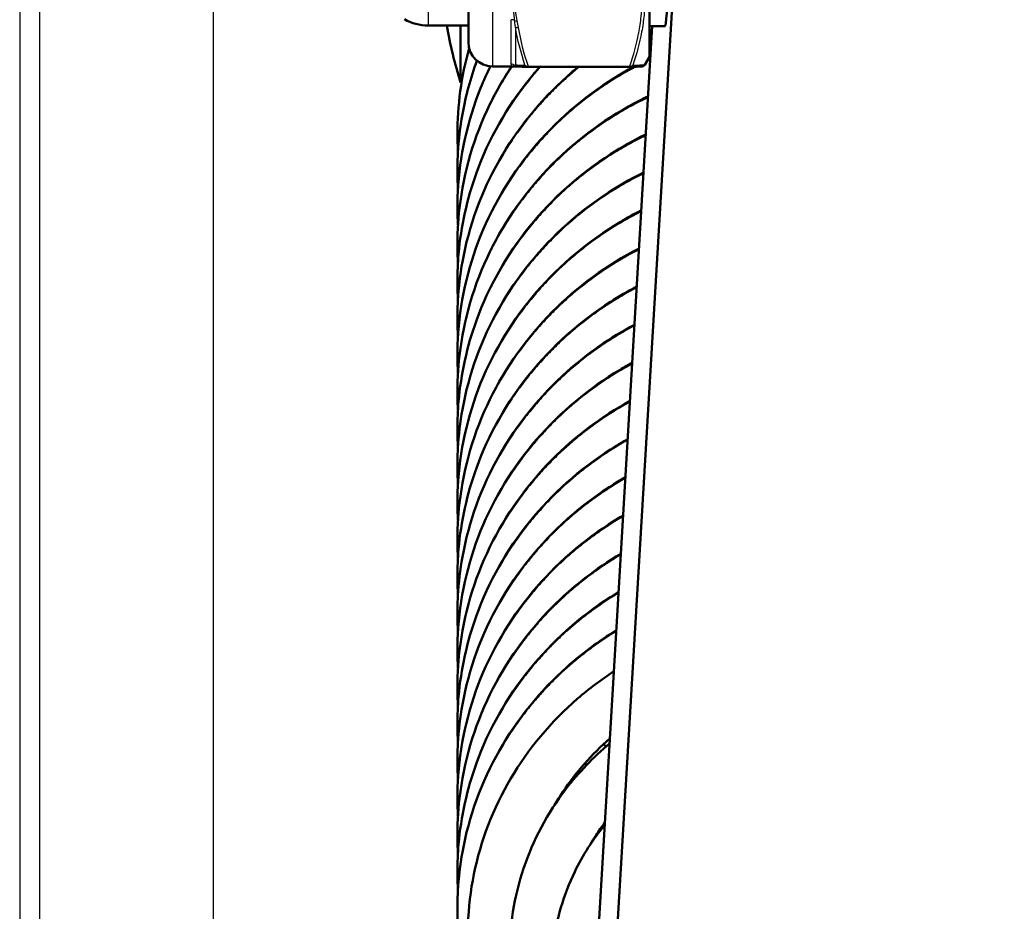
# Model space of a CAD drawing. Header units: millimetres. Extents: x 196 to 2279, y -1387 to 2348.
# Tile 71 of 89: x 303 to 365, y 1522 to 1578. Entities that reach past the tile are written whole.
import ezdxf

# ---------------------------------------------------------------- set-up
doc = ezdxf.new("R2010")
doc.units = ezdxf.units.MM
doc.header["$LTSCALE"] = 0.75
doc.layers.add('Visible', color=7, linetype='Continuous', lineweight=50)
doc.layers.add('Visible Narrow', color=7, linetype='Continuous', lineweight=25)

msp = doc.modelspace()

# ---------------------------------------------------------------- linework, layer by layer
at = {"layer": 'Visible', "extrusion": (0, 1, -2.966e-13)}
for p, q in [((339.429, 1498.805, -556.942), (380.987, 2196.115, 278.485)), ((328.961, 1577.513, -475.334), (331.477, 1577.513, -475.334)), ((339.438, 1518.455, -573.038), (342.956, 1577.483, -502.318)), ((342.777, 1577.483, -475.334), (343.747, 1577.483, -475.334)), ((342.777, 1575.563, -475.334), (342.488, 1575.063, -475.334)), ((334.313, 1574.963, -475.334), (332.977, 1574.963, -475.334)), ((335.197, 1574.931, -470.54), (341.557, 1574.931, -470.54)), ((331.049, 1573.963, -779.834), (330.977, 1573.963, -779.834))]:
    msp.add_line(p, q, dxfattribs=at)
at = {"layer": 'Visible', "extrusion": (-1, 0, 0)}
for centre, radius in [((-1583.463, -475.334, -342.777), 7.9), ((-1583.463, -475.334, -331.477), 7)]:
    msp.add_arc(centre, radius, 0, 180, dxfattribs=at)
at = {"layer": 'Visible', "extrusion": (0, -2.966e-13, -1)}
for centre, radius, start, end in [((-328.961, 1580.513, 475.334), 3, 270, 299.65979), ((-362.509, 1583.463, 779.834), 32.932, 343.2335, 349.59095), ((-332.977, 1576.463, 475.334), 1.5, 270, 360)]:
    msp.add_arc(centre, radius, start, end, dxfattribs=at)
at = {"layer": 'Visible', "extrusion": (1, 0, 0)}
msp.add_arc((1583.463, -779.834, 330.977), 9.5, 128.77883, 180, dxfattribs=at)
at = {"layer": 'Visible', "extrusion": (0.182291, -0.006515, 0.983223)}
for start, end in [(136.09286, 179.99994), (179.99994, 182.08176)]:
    msp.add_arc((1586.096, -359.795, -415.159), 0.2, start, end, dxfattribs=at)
at = {"layer": 'Visible', "extrusion": (0.999272, -0.024453, -0.029297)}
msp.add_ellipse((343.894, 1583.463, -475.334), major_axis=(0.228, 3.832, 4.591), ratio=0.999272, start_param=-0.875267, end_param=2.266326, dxfattribs=at)
at = {"layer": 'Visible'}
for points, knots in [([(330.824, 1569.638, -745.15), (330.803, 1569.988, -745.059), (330.792, 1570.338, -744.968), (330.781, 1572.505, -744.406), (331.03, 1574.343, -743.926), (331.52, 1576.105, -743.471)], [286.8510876, 286.8510876, 286.8510876, 286.8510876, 286.9594103, 286.9594103, 287.5227378, 287.5227378, 287.5227378, 287.5227378]), ([(330.823, 1562.719, -725.178), (330.807, 1562.995, -725.106), (330.797, 1563.272, -725.034), (330.778, 1564.411, -724.738), (330.821, 1565.276, -724.514), (331.177, 1568.36, -723.713), (331.827, 1570.575, -723.137), (333.215, 1573.414, -722.416), (333.671, 1574.204, -722.216), (334.178, 1574.963, -722.026)], [247.267762, 247.267762, 247.267762, 247.267762, 247.35357, 247.35357, 247.620816, 247.620816, 248.315467, 248.315467, 248.593423, 248.593423, 248.593423, 248.593423]), ([(330.824, 1565.036, -731.833), (330.783, 1565.734, -731.651), (330.779, 1566.434, -731.469), (330.919, 1569.334, -730.716), (331.408, 1571.55, -730.138), (332.425, 1574.067, -729.494), (332.629, 1574.521, -729.378), (332.85, 1574.969, -729.264)], [260.463061, 260.463061, 260.463061, 260.463061, 260.678758, 260.678758, 261.36302, 261.36302, 261.515838, 261.515838, 261.515838, 261.515838]), ([(330.824, 1555.817, -705.202), (330.783, 1556.515, -705.02), (330.779, 1557.215, -704.838), (330.919, 1560.116, -704.085), (331.408, 1562.331, -703.507), (333.071, 1566.447, -702.453), (334.267, 1568.399, -701.961), (337.206, 1571.798, -701.128), (338.987, 1573.288, -700.784), (341.222, 1574.621, -700.504), (341.507, 1574.782, -700.471), (341.796, 1574.937, -700.44)], [207.686726, 207.686726, 207.686726, 207.686726, 207.902424, 207.902424, 208.586685, 208.586685, 209.271171, 209.271171, 209.957471, 209.957471, 210.056085, 210.056085, 210.056085, 210.056085]), ([(330.823, 1560.416, -718.52), (330.813, 1560.599, -718.472), (330.804, 1560.782, -718.425), (330.793, 1561.155, -718.328), (330.79, 1561.345, -718.278), (330.789, 1562.106, -718.081), (330.813, 1562.678, -717.932), (331.009, 1564.967, -717.338), (331.386, 1566.682, -716.891), (332.736, 1570.411, -715.932), (333.87, 1572.417, -715.426), (335.497, 1574.43, -714.929), (335.712, 1574.683, -714.867), (335.933, 1574.931, -714.806)], [234.074428, 234.074428, 234.074428, 234.074428, 234.13111, 234.13111, 234.190082, 234.190082, 234.367132, 234.367132, 234.901992, 234.901992, 235.591246, 235.591246, 235.692427, 235.692427, 235.692427, 235.692427]), ([(330.824, 1567.333, -738.493), (330.801, 1567.716, -738.393), (330.79, 1568.099, -738.293), (330.79, 1568.571, -738.171), (330.79, 1568.661, -738.148), (330.795, 1569.02, -738.054), (330.804, 1569.29, -737.984), (330.864, 1570.369, -737.704), (330.958, 1571.177, -737.494), (331.305, 1573.106, -736.993), (331.611, 1574.227, -736.703), (332.011, 1575.316, -736.423)], [273.6567347, 273.6567347, 273.6567347, 273.6567347, 273.7751902, 273.7751902, 273.8030606, 273.8030606, 273.8866859, 273.8866859, 274.1379445, 274.1379445, 274.4934631, 274.4934631, 274.4934631, 274.4934631]), ([(330.824, 1558.114, -711.861), (330.801, 1558.497, -711.762), (330.79, 1558.88, -711.662), (330.79, 1559.352, -711.54), (330.79, 1559.442, -711.516), (330.795, 1559.802, -711.423), (330.804, 1560.071, -711.353), (330.864, 1561.15, -711.073), (330.958, 1561.959, -710.863), (331.499, 1564.966, -710.082), (332.289, 1567.14, -709.521), (334.508, 1571.045, -708.535), (335.956, 1572.832, -708.091), (337.866, 1574.538, -707.692), (338.099, 1574.737, -707.645), (338.337, 1574.931, -707.601)], [220.8804, 220.8804, 220.8804, 220.8804, 220.998855, 220.998855, 221.026726, 221.026726, 221.110351, 221.110351, 221.36161, 221.36161, 222.05651, 222.05651, 222.741244, 222.741244, 222.834055, 222.834055, 222.834055, 222.834055]), ([(342.488, 1575.063, -475.334), (342.477, 1575.044, -475.321), (342.464, 1575.028, -475.306), (342.438, 1575.005, -475.271), (342.426, 1574.996, -475.251), (342.405, 1574.984, -475.208), (342.396, 1574.98, -475.184), (342.378, 1574.972, -475.122), (342.37, 1574.97, -475.083), (342.349, 1574.964, -474.955), (342.341, 1574.963, -474.866), (342.308, 1574.958, -474.51), (342.288, 1574.957, -474.242), (342.174, 1574.949, -473.174), (342.032, 1574.944, -472.376), (341.758, 1574.936, -471.239), (341.663, 1574.934, -470.889), (341.562, 1574.931, -470.54)], [0.000068, 0.000068, 0.000068, 0.000068, 0.0076137, 0.0076137, 0.0148553, 0.0148553, 0.0225467, 0.0225467, 0.0344327, 0.0344327, 0.0612891, 0.0612891, 0.1417584, 0.1417584, 0.3836907, 0.3836907, 0.4926141, 0.4926141, 0.4926141, 0.4926141]), ([(330.823, 1553.5, -698.546), (330.807, 1553.777, -698.475), (330.797, 1554.053, -698.403), (330.778, 1555.192, -698.107), (330.821, 1556.057, -697.883), (331.177, 1559.141, -697.082), (331.827, 1561.356, -696.506), (333.795, 1565.382, -695.483), (335.128, 1567.25, -695.014), (338.301, 1570.448, -694.248), (340.185, 1571.819, -693.942), (342.375, 1572.933, -693.722), (342.534, 1573.012, -693.707), (342.694, 1573.088, -693.692)], [194.491427, 194.491427, 194.491427, 194.491427, 194.577235, 194.577235, 194.844481, 194.844481, 195.539133, 195.539133, 196.223528, 196.223528, 196.910264, 196.910264, 196.963631, 196.963631, 196.963631, 196.963631]), ([(330.823, 1551.197, -691.888), (330.813, 1551.38, -691.841), (330.804, 1551.563, -691.793), (330.793, 1551.936, -691.696), (330.79, 1552.126, -691.647), (330.789, 1552.888, -691.449), (330.813, 1553.459, -691.301), (331.009, 1555.748, -690.706), (331.386, 1557.463, -690.259), (332.736, 1561.192, -689.301), (333.87, 1563.198, -688.794), (336.699, 1566.7, -687.93), (338.428, 1568.245, -687.567), (341.048, 1569.926, -687.205), (341.789, 1570.342, -687.12), (342.553, 1570.714, -687.048)], [181.298093, 181.298093, 181.298093, 181.298093, 181.354776, 181.354776, 181.413748, 181.413748, 181.590797, 181.590797, 182.125657, 182.125657, 182.814912, 182.814912, 183.500782, 183.500782, 183.755156, 183.755156, 183.755156, 183.755156]), ([(330.824, 1548.895, -685.23), (330.801, 1549.278, -685.13), (330.79, 1549.661, -685.031), (330.79, 1550.133, -684.908), (330.79, 1550.223, -684.885), (330.795, 1550.583, -684.791), (330.804, 1550.853, -684.721), (330.864, 1551.931, -684.441), (330.958, 1552.74, -684.231), (331.499, 1555.747, -683.45), (332.289, 1557.921, -682.889), (334.508, 1561.826, -681.904), (335.956, 1563.613, -681.46), (339.061, 1566.387, -680.81), (340.683, 1567.481, -680.57), (342.411, 1568.341, -680.403)], [168.104065, 168.104065, 168.104065, 168.104065, 168.222521, 168.222521, 168.250391, 168.250391, 168.334016, 168.334016, 168.585275, 168.585275, 169.280175, 169.280175, 169.964909, 169.964909, 170.544261, 170.544261, 170.544261, 170.544261]), ([(330.824, 1546.598, -678.57), (330.783, 1547.297, -678.389), (330.779, 1547.996, -678.207), (330.919, 1550.897, -677.454), (331.408, 1553.112, -676.876), (333.071, 1557.228, -675.822), (334.267, 1559.181, -675.33), (337.206, 1562.579, -674.497), (338.987, 1564.069, -674.153), (341.374, 1565.493, -673.854), (341.817, 1565.736, -673.804), (342.27, 1565.965, -673.76)], [154.910392, 154.910392, 154.910392, 154.910392, 155.126089, 155.126089, 155.81035, 155.81035, 156.494836, 156.494836, 157.181136, 157.181136, 157.333148, 157.333148, 157.333148, 157.333148]), ([(330.823, 1544.281, -671.915), (330.807, 1544.558, -671.843), (330.797, 1544.835, -671.771), (330.778, 1545.974, -671.476), (330.821, 1546.838, -671.251), (331.177, 1549.922, -670.45), (331.827, 1552.137, -669.875), (333.795, 1556.163, -668.851), (335.128, 1558.031, -668.383), (338.278, 1561.206, -667.622), (340.13, 1562.56, -667.32), (342.128, 1563.589, -667.116)], [141.715093, 141.715093, 141.715093, 141.715093, 141.800901, 141.800901, 142.068147, 142.068147, 142.762798, 142.762798, 143.447194, 143.447194, 144.123906, 144.123906, 144.123906, 144.123906]), ([(330.823, 1541.978, -665.257), (330.813, 1542.161, -665.209), (330.804, 1542.344, -665.162), (330.793, 1542.717, -665.065), (330.79, 1542.907, -665.016), (330.789, 1543.669, -664.818), (330.813, 1544.241, -664.669), (331.009, 1546.53, -664.075), (331.386, 1548.244, -663.628), (332.736, 1551.974, -662.67), (333.87, 1553.979, -662.163), (336.699, 1557.481, -661.298), (338.428, 1559.026, -660.936), (340.871, 1560.594, -660.598), (341.422, 1560.914, -660.532), (341.986, 1561.209, -660.473)], [128.521758, 128.521758, 128.521758, 128.521758, 128.578441, 128.578441, 128.637413, 128.637413, 128.814462, 128.814462, 129.349322, 129.349322, 130.038577, 130.038577, 130.724447, 130.724447, 130.915479, 130.915479, 130.915479, 130.915479]), ([(330.824, 1539.676, -658.598), (330.801, 1540.059, -658.499), (330.79, 1540.442, -658.399), (330.79, 1540.914, -658.277), (330.79, 1541.004, -658.253), (330.795, 1541.364, -658.16), (330.804, 1541.634, -658.09), (330.864, 1542.713, -657.81), (330.958, 1543.521, -657.6), (331.499, 1546.528, -656.819), (332.289, 1548.702, -656.258), (334.508, 1552.608, -655.272), (335.956, 1554.395, -654.828), (338.905, 1557.028, -654.212), (340.328, 1558.019, -653.992), (341.845, 1558.829, -653.829)], [115.327731, 115.327731, 115.327731, 115.327731, 115.446186, 115.446186, 115.474056, 115.474056, 115.557682, 115.557682, 115.80894, 115.80894, 116.503841, 116.503841, 117.188575, 117.188575, 117.704149, 117.704149, 117.704149, 117.704149]), ([(330.824, 1537.379, -651.939), (330.783, 1538.078, -651.757), (330.779, 1538.777, -651.575), (330.919, 1541.678, -650.822), (331.408, 1543.894, -650.244), (333.071, 1548.009, -649.19), (334.267, 1549.962, -648.698), (337.206, 1553.36, -647.866), (338.987, 1554.851, -647.521), (341.191, 1556.165, -647.245), (341.445, 1556.31, -647.216), (341.703, 1556.449, -647.187)], [102.134057, 102.134057, 102.134057, 102.134057, 102.349754, 102.349754, 103.034016, 103.034016, 103.718501, 103.718501, 104.404801, 104.404801, 104.492776, 104.492776, 104.492776, 104.492776]), ([(330.823, 1535.063, -645.284), (330.807, 1535.339, -645.212), (330.797, 1535.616, -645.14), (330.778, 1536.755, -644.844), (330.821, 1537.619, -644.62), (331.177, 1540.704, -643.819), (331.827, 1542.918, -643.243), (333.795, 1546.944, -642.22), (335.128, 1548.812, -641.752), (338.129, 1551.837, -641.027), (339.78, 1553.081, -640.747), (341.561, 1554.067, -640.545)], [88.938758, 88.938758, 88.938758, 88.938758, 89.024566, 89.024566, 89.291812, 89.291812, 89.986463, 89.986463, 90.670859, 90.670859, 91.283043, 91.283043, 91.283043, 91.283043]), ([(330.823, 1532.759, -638.626), (330.813, 1532.942, -638.578), (330.804, 1533.125, -638.531), (330.793, 1533.498, -638.434), (330.79, 1533.688, -638.384), (330.789, 1534.45, -638.187), (330.813, 1535.022, -638.038), (331.009, 1537.311, -637.444), (331.386, 1539.025, -636.997), (332.736, 1542.755, -636.038), (333.87, 1544.761, -635.532), (336.699, 1548.262, -634.667), (338.428, 1549.807, -634.304), (340.691, 1551.26, -633.992), (341.052, 1551.476, -633.946), (341.419, 1551.682, -633.904)], [75.745424, 75.745424, 75.745424, 75.745424, 75.802106, 75.802106, 75.861078, 75.861078, 76.038128, 76.038128, 76.572987, 76.572987, 77.262242, 77.262242, 77.948113, 77.948113, 78.07456, 78.07456, 78.07456, 78.07456]), ([(330.824, 1530.458, -631.967), (330.801, 1530.84, -631.868), (330.79, 1531.223, -631.768), (330.79, 1531.695, -631.646), (330.79, 1531.785, -631.622), (330.795, 1532.145, -631.529), (330.804, 1532.415, -631.459), (330.864, 1533.494, -631.179), (330.958, 1534.302, -630.969), (331.499, 1537.309, -630.188), (332.289, 1539.483, -629.627), (334.508, 1543.389, -628.641), (335.956, 1545.176, -628.197), (338.745, 1547.667, -627.614), (339.972, 1548.548, -627.417), (341.276, 1549.296, -627.262)], [62.551396, 62.551396, 62.551396, 62.551396, 62.669851, 62.669851, 62.697722, 62.697722, 62.781347, 62.781347, 63.032606, 63.032606, 63.727506, 63.727506, 64.41224, 64.41224, 64.862905, 64.862905, 64.862905, 64.862905]), ([(330.824, 1528.16, -625.308), (330.783, 1528.859, -625.126), (330.779, 1529.559, -624.944), (330.919, 1532.459, -624.191), (331.408, 1534.675, -623.613), (333.071, 1538.791, -622.559), (334.267, 1540.743, -622.067), (337.206, 1544.141, -621.234), (338.987, 1545.632, -620.89), (341.005, 1546.835, -620.637), (341.07, 1546.873, -620.629), (341.134, 1546.911, -620.622)], [49.357722, 49.357722, 49.357722, 49.357722, 49.573419, 49.573419, 50.257681, 50.257681, 50.942167, 50.942167, 51.628467, 51.628467, 51.651028, 51.651028, 51.651028, 51.651028]), ([(330.823, 1525.844, -618.652), (330.807, 1526.12, -618.581), (330.797, 1526.397, -618.509), (330.778, 1527.536, -618.213), (330.821, 1528.401, -617.989), (331.177, 1531.485, -617.188), (331.827, 1533.699, -616.612), (333.795, 1537.726, -615.589), (335.128, 1539.593, -615.12), (337.977, 1542.465, -614.432), (339.428, 1543.593, -614.176), (340.992, 1544.522, -613.981)], [36.162423, 36.162423, 36.162423, 36.162423, 36.248231, 36.248231, 36.515477, 36.515477, 37.210129, 37.210129, 37.894524, 37.894524, 38.441007, 38.441007, 38.441007, 38.441007]), ([(330.823, 1523.541, -611.994), (330.813, 1523.724, -611.947), (330.804, 1523.906, -611.899), (330.793, 1524.279, -611.802), (330.79, 1524.47, -611.753), (330.789, 1525.231, -611.555), (330.813, 1525.803, -611.407), (331.009, 1528.092, -610.812), (331.386, 1529.807, -610.365), (332.736, 1533.536, -609.407), (333.87, 1535.542, -608.9), (336.699, 1539.043, -608.036), (338.428, 1540.588, -607.673), (340.507, 1541.923, -607.386), (340.678, 1542.029, -607.363), (340.849, 1542.132, -607.341)], [22.969089, 22.969089, 22.969089, 22.969089, 23.025772, 23.025772, 23.084743, 23.084743, 23.261793, 23.261793, 23.796653, 23.796653, 24.485907, 24.485907, 25.171778, 25.171778, 25.232221, 25.232221, 25.232221, 25.232221]), ([(331.581, 1516.853, -606.474), (331.059, 1518.648, -606.01), (330.79, 1520.527, -605.521), (330.79, 1522.477, -605.014), (330.79, 1522.567, -604.991), (330.795, 1522.926, -604.897), (330.804, 1523.196, -604.827), (330.864, 1524.275, -604.547), (330.958, 1525.083, -604.337), (331.499, 1528.091, -603.556), (332.289, 1530.264, -602.995), (334.508, 1534.17, -602.01), (335.956, 1535.957, -601.566), (338.583, 1538.303, -601.016), (339.614, 1539.068, -600.844), (340.707, 1539.739, -600.702)], [9.316944, 9.316944, 9.316944, 9.316944, 9.893517, 9.893517, 9.921387, 9.921387, 10.005012, 10.005012, 10.256271, 10.256271, 10.951171, 10.951171, 11.635905, 11.635905, 12.020374, 12.020374, 12.020374, 12.020374]), ([(331.851, 1516.853, -600.185), (331.756, 1517.297, -600.058), (331.678, 1517.743, -599.931), (331.328, 1520.278, -599.207), (331.397, 1522.438, -598.589), (332.237, 1526.586, -597.404), (333.024, 1528.625, -596.822), (335.209, 1532.331, -595.774), (336.641, 1534.041, -595.294), (339.004, 1536.085, -594.734), (339.76, 1536.653, -594.58), (340.554, 1537.17, -594.443)], [41.865546, 41.865546, 41.865546, 41.865546, 42.006322, 42.006322, 42.663384, 42.663384, 43.32474, 43.32474, 43.991692, 43.991692, 44.27701, 44.27701, 44.27701, 44.27701]), ([(334.284, 1516.853, -596.425), (334.142, 1517.695, -596.192), (334.065, 1518.547, -595.956), (334.034, 1521.238, -595.21), (334.331, 1523.107, -594.691), (335.513, 1526.628, -593.717), (336.418, 1528.324, -593.251), (338.353, 1530.855, -592.564), (339.273, 1531.812, -592.307), (340.285, 1532.661, -592.083)], [30.03503, 30.03503, 30.03503, 30.03503, 30.299004, 30.299004, 30.872673, 30.872673, 31.450941, 31.450941, 31.8506, 31.8506, 31.8506, 31.8506]), ([(340.304, 1532.978, -594.928), (339.183, 1531.994, -595.248), (338.189, 1530.867, -595.622), (337.193, 1529.381, -596.122), (337.019, 1529.104, -596.215), (336.854, 1528.823, -596.31)], [1.2716493, 1.2716493, 1.2716493, 1.2716493, 1.7273983, 1.7273983, 1.829045, 1.829045, 1.829045, 1.829045]), ([(336.756, 1516.853, -592.681), (336.637, 1517.931, -592.395), (336.642, 1519.025, -592.104), (336.959, 1521.666, -591.402), (337.42, 1523.226, -590.988), (338.616, 1525.69, -590.338), (339.247, 1526.674, -590.081), (339.982, 1527.575, -589.848)], [19.837866, 19.837866, 19.837866, 19.837866, 20.172512, 20.172512, 20.663254, 20.663254, 21.016927, 21.016927, 21.016927, 21.016927]), ([(339.991, 1527.728, -592.897), (339.799, 1527.47, -592.983), (339.615, 1527.207, -593.071), (339.326, 1526.757, -593.221), (339.213, 1526.573, -593.283), (339.105, 1526.386, -593.346)], [11.8155455, 11.8155455, 11.8155455, 11.8155455, 11.9150736, 11.9150736, 11.9823279, 11.9823279, 11.9823279, 11.9823279])]:
    msp.add_open_spline(points, degree=3, knots=knots, dxfattribs=at)
for points in [[(334.496, 1574.953, -473.823), (334.411, 1574.956, -474.274), (334.357, 1574.959, -474.731), (334.316, 1574.963, -475.189)], [(341.747, 1575.045, -470.548), (341.71, 1574.979, -470.533), (341.637, 1574.933, -470.53), (341.562, 1574.931, -470.54)], [(342.672, 1575.381, -700.353), (342.726, 1575.407, -700.348), (342.781, 1575.433, -700.343), (342.836, 1575.459, -700.338)], [(339.912, 1532.623, -675.47), (339.966, 1532.576, -675.483), (340.02, 1532.529, -675.496), (340.075, 1532.482, -675.509)], [(338.75, 1531.431, -668.502), (338.784, 1531.395, -668.512), (338.819, 1531.359, -668.522), (338.853, 1531.323, -668.532)], [(337.78, 1530.229, -661.527), (337.797, 1530.208, -661.533), (337.815, 1530.186, -661.539), (337.832, 1530.165, -661.546)]]:
    msp.add_open_spline(points, degree=3, dxfattribs=at)
at = {"layer": 'Visible', "extrusion": (4.04569e-11, 0.999978, 0.006626)}
msp.add_open_spline([(334.565, 1574.951, -473.463), (334.546, 1574.952, -473.584), (334.526, 1574.952, -473.704), (334.504, 1574.953, -473.824)], degree=3, dxfattribs=at)
at = {"layer": 'Visible', "extrusion": (-4.329e-13, -0.999978, -0.006626)}
msp.add_open_spline([(335.187, 1574.932, -470.574), (334.924, 1574.938, -471.481), (334.713, 1574.944, -472.401), (334.583, 1574.95, -473.338)], degree=3, dxfattribs=at)
at = {"layer": 'Visible', "extrusion": (0.132552, -0.280515, -0.950653)}
msp.add_open_spline([(341.562, 1574.931, -470.54), (341.56, 1574.931, -470.54), (341.558, 1574.931, -470.54), (341.557, 1574.931, -470.541)], degree=3, dxfattribs=at)
at = {"layer": 'Visible', "extrusion": (-0.035023, -0.305519, 0.951542)}
msp.add_open_spline([(336.968, 1529.014, -654.55), (336.97, 1529.011, -654.551), (336.972, 1529.007, -654.552), (336.975, 1529.004, -654.553)], degree=3, dxfattribs=at)
at = {"layer": 'Visible', "extrusion": (0.05033, 0.317206, -0.94702)}
msp.add_open_spline([(339.132, 1526.432, -655.297), (339.132, 1526.431, -655.297), (339.133, 1526.431, -655.297), (339.134, 1526.43, -655.297)], degree=3, dxfattribs=at)
at = {"layer": 'Visible Narrow', "extrusion": (0, 1, -2.966e-13)}
for p, q in [((303.461, 1674.155, -948.225), (303.461, 1492.772, -948.225)), ((304.728, 1494.038, -928.23), (304.728, 1672.889, -928.23)), ((315.537, 1672.889, -916.471), (315.537, 1494.038, -916.471)), ((335.197, 1574.981, -470.454), (341.557, 1574.981, -470.454))]:
    msp.add_line(p, q, dxfattribs=at)
at = {"layer": 'Visible Narrow', "extrusion": (1, 0, 0)}
for centre, radius, start, end in [((1583.463, -475.334, 332.977), 8.5, 0, 180), ((1583.463, -475.334, 328.961), 5.95, 0, 180), ((1583.463, -475.334, 334.41), 8.65, 134.26921, 166.49009)]:
    msp.add_arc(centre, radius, start, end, dxfattribs=at)
at = {"layer": 'Visible Narrow', "extrusion": (-1, 0, 0)}
msp.add_arc((-1583.463, -475.334, -334.15), 8.5, 10.3061, 48.93461, dxfattribs=at)
at = {"layer": 'Visible Narrow', "extrusion": (-3.6451e-12, 0.75396, 0.65692)}
msp.add_arc((-334.15, -1389.792, 881.612), 0.3, 224.99611, 270, dxfattribs=at)
at = {"layer": 'Visible Narrow', "extrusion": (-0.182291, 0.848239, 0.497254)}
msp.add_arc((-658.569, -1139.039, 1044.277), 0.2, 37.91149, 83.90039, dxfattribs=at)
at = {"layer": 'Visible Narrow', "extrusion": (-0.137281, 0.854525, 0.500939)}
msp.add_arc((-580.567, -1159.734, 1067.031), 0.2, 24.4363, 85.39892, dxfattribs=at)
at = {"layer": 'Visible Narrow', "extrusion": (-4.369e-13, 0.178907, 0.983866)}
msp.add_arc((-334.15, -1634.156, -184.372), 0.3, 224.99611, 270, dxfattribs=at)
at = {"layer": 'Visible Narrow', "extrusion": (0.137281, -0.006563, 0.99051)}
msp.add_arc((1589.331, -321.578, -433.251), 0.2, 121.80074, 182.76336, dxfattribs=at)
at = {"layer": 'Visible Narrow', "extrusion": (-1, -7.105e-13, 3.0163e-12)}
msp.add_arc((-1575.031, -470.54, -335.197), 0.1, 0, 59.62035, dxfattribs=at)
at = {"layer": 'Visible Narrow', "extrusion": (-1, -3.553e-13, -2.88653e-11)}
msp.add_arc((-1575.031, -470.54, -341.557), 0.1, 0, 59.62033, dxfattribs=at)
at = {"layer": 'Visible Narrow'}
for points, knots in [([(341.557, 1574.981, -470.454), (341.784, 1575.654, -470.059), (341.972, 1576.332, -469.661), (342.104, 1577.019, -469.259), (342.107, 1577.03, -469.252), (342.109, 1577.041, -469.246), (342.111, 1577.052, -469.24), (342.175, 1577.394, -469.039), (342.226, 1577.738, -468.837), (342.261, 1578.085, -468.634), (342.261, 1578.092, -468.63), (342.262, 1578.099, -468.626), (342.263, 1578.106, -468.622), (342.297, 1578.457, -468.416), (342.315, 1578.813, -468.207), (342.315, 1579.166, -468), (342.315, 1579.88, -467.581), (342.242, 1580.585, -467.168), (342.11, 1581.283, -466.759), (342.108, 1581.29, -466.755), (342.107, 1581.298, -466.751), (342.105, 1581.305, -466.746), (341.974, 1581.993, -466.343), (341.785, 1582.673, -465.944), (341.557, 1583.349, -465.548)], [0.000059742, 0.000059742, 0.000059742, 0.000059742, 0.002480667, 0.002480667, 0.002480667, 0.002519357, 0.002519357, 0.002519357, 0.003724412, 0.003724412, 0.003724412, 0.003749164, 0.003749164, 0.003749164, 0.004971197, 0.004971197, 0.004971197, 0.007438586, 0.007438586, 0.007438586, 0.007465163, 0.007465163, 0.007465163, 0.009898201, 0.009898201, 0.009898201, 0.009898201]), ([(341.747, 1583.399, -465.65), (341.973, 1582.717, -466.046), (342.159, 1582.03, -466.445), (342.416, 1580.643, -467.252), (342.487, 1579.942, -467.661), (342.489, 1578.88, -468.284), (342.472, 1578.524, -468.493), (342.405, 1577.818, -468.909), (342.355, 1577.466, -469.116), (342.161, 1576.415, -469.736), (341.974, 1575.726, -470.144), (341.747, 1575.045, -470.548)], [0, 0, 0, 0, 0.002438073, 0.002438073, 0.004876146, 0.004876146, 0.006095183, 0.006095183, 0.007314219, 0.007314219, 0.009752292, 0.009752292, 0.009752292, 0.009752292]), ([(334.41, 1577.425, -469.14), (334.399, 1577.533, -469.062), (334.386, 1577.641, -468.985), (334.372, 1577.75, -468.909), (334.369, 1577.774, -468.892), (334.365, 1577.798, -468.876), (334.362, 1577.822, -468.859)], [0, 0, 0, 0, 0.0004000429, 0.0004000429, 0.0004000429, 0.0004882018, 0.0004882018, 0.0004882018, 0.0004882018]), ([(334.362, 1575.014, -473.798), (334.377, 1575.023, -473.665), (334.39, 1575.034, -473.533), (334.402, 1575.045, -473.401), (334.405, 1575.047, -473.372), (334.407, 1575.05, -473.342), (334.41, 1575.053, -473.313)], [0, 0, 0, 0, 0.000400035, 0.000400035, 0.000400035, 0.0004882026, 0.0004882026, 0.0004882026, 0.0004882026]), ([(341.557, 1574.981, -470.454), (341.598, 1574.976, -470.457), (341.637, 1574.981, -470.468), (341.67, 1574.993, -470.485), (341.703, 1575.004, -470.502), (341.729, 1575.023, -470.524), (341.747, 1575.045, -470.548)], [0.0000000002, 0.0000000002, 0.0000000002, 0.0000000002, 0.0001165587, 0.0001165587, 0.0001165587, 0.0002331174, 0.0002331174, 0.0002331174, 0.0002331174]), ([(341.747, 1575.045, -470.548), (341.973, 1575.047, -471.336), (342.159, 1575.048, -472.131), (342.414, 1575.054, -473.725), (342.485, 1575.058, -474.525), (342.488, 1575.063, -475.334)], [0, 0, 0, 0, 0.002438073, 0.002438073, 0.004843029, 0.004843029, 0.004843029, 0.004843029])]:
    msp.add_open_spline(points, degree=3, knots=knots, dxfattribs=at)
for points in [[(334.362, 1577.822, -468.859), (334.305, 1578.256, -468.556), (334.301, 1578.706, -468.27), (334.323, 1579.165, -468.001)], [(335.007, 1575.045, -470.548), (334.747, 1575.826, -470.085), (334.538, 1576.62, -469.615), (334.41, 1577.425, -469.14)], [(334.313, 1574.963, -475.334), (334.218, 1574.963, -474.829), (334.15, 1575.008, -474.32), (334.15, 1575.101, -473.813)], [(334.316, 1574.963, -475.189), (334.303, 1574.964, -474.724), (334.312, 1574.981, -474.259), (334.362, 1575.014, -473.798)], [(334.315, 1574.963, -475.345), (334.314, 1574.963, -475.341), (334.313, 1574.963, -475.338), (334.313, 1574.963, -475.334)], [(334.41, 1575.053, -473.313), (334.538, 1575.049, -472.378), (334.747, 1575.047, -471.455), (335.007, 1575.045, -470.548)], [(335.197, 1574.931, -470.541), (335.119, 1574.931, -470.53), (335.044, 1574.978, -470.533), (335.007, 1575.045, -470.548)], [(335.007, 1575.045, -470.548), (335.045, 1574.998, -470.498), (335.119, 1574.972, -470.459), (335.197, 1574.981, -470.454)]]:
    msp.add_open_spline(points, degree=3, dxfattribs=at)
at = {"layer": 'Visible Narrow', "extrusion": (3.1352e-12, -0.505727, 0.862693)}
msp.add_open_spline([(334.323, 1579.165, -468.001), (334.352, 1578.712, -468.267), (334.408, 1578.26, -468.532), (334.504, 1577.814, -468.793)], degree=3, dxfattribs=at)
at = {"layer": 'Visible Narrow', "extrusion": (-7.70068e-11, 0.505727, -0.862693)}
msp.add_open_spline([(334.504, 1577.814, -468.793), (334.534, 1577.674, -468.875), (334.56, 1577.534, -468.957), (334.583, 1577.394, -469.039)], degree=3, dxfattribs=at)
at = {"layer": 'Visible Narrow', "extrusion": (-2.4333e-12, -0.505727, 0.862693)}
msp.add_open_spline([(334.583, 1577.394, -469.039), (334.714, 1576.576, -469.519), (334.929, 1575.773, -469.989), (335.197, 1574.981, -470.454)], degree=3, dxfattribs=at)
at = {"layer": 'Visible Narrow'}
for points, weights, knots in [([(331.523, 1576.094, -743.328), (331.413, 1575.701, -743.44), (331.319, 1575.305, -743.554), (330.79, 1573.074, -744.195), (330.79, 1570.786, -744.852)], [0.995903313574, 0.997749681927, 1, 0.987463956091, 0.987463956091], [-0.990551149, -0.990551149, -0.990551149, -0.99025974, -0.99025974, -0.988636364, -0.988636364, -0.988636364]), ([(332.018, 1575.31, -736.236), (331.597, 1574.174, -736.559), (331.319, 1573, -736.896), (330.79, 1570.769, -737.537), (330.79, 1568.481, -738.194)], [0.990238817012, 0.993361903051, 1, 0.987463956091, 0.987463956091], [-0.945664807, -0.945664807, -0.945664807, -0.944805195, -0.944805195, -0.943181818, -0.943181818, -0.943181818]), ([(332.867, 1574.967, -729.024), (331.845, 1572.913, -729.601), (331.319, 1570.695, -730.238), (330.79, 1568.464, -730.879), (330.79, 1566.176, -731.536)], [0.987464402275, 0.987538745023, 1, 0.987463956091, 0.987463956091], [-0.900964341, -0.900964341, -0.900964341, -0.899350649, -0.899350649, -0.897727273, -0.897727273, -0.897727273]), ([(334.208, 1574.963, -721.725), (332.156, 1571.92, -722.567), (331.319, 1568.391, -723.58), (330.79, 1566.16, -724.221), (330.79, 1563.871, -724.879)], [0.991543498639, 0.980312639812, 1, 0.987463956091, 0.987463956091], [-0.856445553, -0.856445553, -0.856445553, -0.853896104, -0.853896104, -0.852272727, -0.852272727, -0.852272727]), ([(341.949, 1574.942, -699.962), (338.108, 1572.928, -700.416), (335.393, 1569.636, -701.315), (332.39, 1565.996, -702.309), (331.319, 1561.477, -703.607), (330.79, 1559.246, -704.248), (330.79, 1556.957, -704.905)], [0.995745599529, 0.977274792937, 1, 0.974927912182, 1, 0.987463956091, 0.987463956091], [-0.723722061, -0.723722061, -0.723722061, -0.720779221, -0.720779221, -0.717532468, -0.717532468, -0.715909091, -0.715909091, -0.715909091]), ([(335.984, 1574.931, -714.444), (335.681, 1574.595, -714.535), (335.393, 1574.246, -714.631), (332.39, 1570.605, -715.624), (331.319, 1566.086, -716.923), (330.79, 1563.855, -717.563), (330.79, 1561.567, -718.221)], [0.995563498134, 0.997540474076, 1, 0.974927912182, 1, 0.987463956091, 0.987463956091], [-0.812006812, -0.812006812, -0.812006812, -0.811688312, -0.811688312, -0.808441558, -0.808441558, -0.806818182, -0.806818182, -0.806818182]), ([(338.419, 1574.931, -707.181), (336.747, 1573.583, -707.524), (335.393, 1571.941, -707.973), (332.39, 1568.3, -708.967), (331.319, 1563.781, -710.265), (330.79, 1561.55, -710.906), (330.79, 1559.262, -711.563)], [0.987555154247, 0.988533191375, 1, 0.974927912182, 1, 0.987463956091, 0.987463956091], [-0.76771868, -0.76771868, -0.76771868, -0.766233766, -0.766233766, -0.762987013, -0.762987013, -0.761363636, -0.761363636, -0.761363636]), ([(342.831, 1575.379, -699.865), (342.783, 1575.356, -699.87), (342.735, 1575.333, -699.875), (342.672, 1575.304, -699.882), (342.609, 1575.274, -699.888)], [0.999437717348, 0.999715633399, 1, 0.999628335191, 0.999267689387], [-0.72406279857, -0.72406279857, -0.72406279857, -0.72402597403, -0.72402597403, -0.72397784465, -0.72397784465, -0.72397784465]), ([(342.69, 1573.007, -693.222), (338.379, 1570.952, -693.669), (335.393, 1567.331, -694.657), (332.39, 1563.691, -695.651), (331.319, 1559.172, -696.949), (330.79, 1556.941, -697.59), (330.79, 1554.653, -698.247)], [0.999733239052, 0.975062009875, 1, 0.974927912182, 1, 0.987463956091, 0.987463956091], [-0.678554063, -0.678554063, -0.678554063, -0.675324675, -0.675324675, -0.672077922, -0.672077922, -0.670454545, -0.670454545, -0.670454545]), ([(342.548, 1570.634, -686.579), (338.328, 1568.585, -687.028), (335.393, 1565.027, -687.999), (332.39, 1561.386, -688.993), (331.319, 1556.867, -690.291), (330.79, 1554.636, -690.932), (330.79, 1552.348, -691.589)], [0.998916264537, 0.975482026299, 1, 0.974927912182, 1, 0.987463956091, 0.987463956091], [-0.633045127, -0.633045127, -0.633045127, -0.62987013, -0.62987013, -0.626623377, -0.626623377, -0.625, -0.625, -0.625]), ([(342.407, 1568.26, -679.936), (338.276, 1566.217, -680.387), (335.393, 1562.722, -681.341), (332.39, 1559.082, -682.335), (331.319, 1554.562, -683.633), (330.79, 1552.331, -684.274), (330.79, 1550.043, -684.932)], [0.998124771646, 0.975903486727, 1, 0.974927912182, 1, 0.987463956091, 0.987463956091], [-0.587536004, -0.587536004, -0.587536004, -0.584415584, -0.584415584, -0.581168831, -0.581168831, -0.579545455, -0.579545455, -0.579545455]), ([(342.265, 1565.885, -673.294), (338.224, 1563.85, -673.746), (335.393, 1560.417, -674.684), (332.39, 1556.777, -675.677), (331.319, 1552.258, -676.976), (330.79, 1550.027, -677.616), (330.79, 1547.739, -678.274)], [0.997358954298, 0.976326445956, 1, 0.974927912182, 1, 0.987463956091, 0.987463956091], [-0.542026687, -0.542026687, -0.542026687, -0.538961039, -0.538961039, -0.535714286, -0.535714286, -0.534090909, -0.534090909, -0.534090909]), ([(342.123, 1563.508, -666.653), (338.172, 1561.482, -667.106), (335.393, 1558.113, -668.026), (332.39, 1554.472, -669.02), (331.319, 1549.953, -670.318), (330.79, 1547.722, -670.959), (330.79, 1545.434, -671.616)], [0.99661901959, 0.976750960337, 1, 0.974927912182, 1, 0.987463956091, 0.987463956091], [-0.496517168, -0.496517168, -0.496517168, -0.493506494, -0.493506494, -0.49025974, -0.49025974, -0.488636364, -0.488636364, -0.488636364]), ([(341.982, 1561.13, -660.011), (338.12, 1559.114, -660.465), (335.393, 1555.808, -661.368), (332.39, 1552.167, -662.362), (331.319, 1547.648, -663.66), (330.79, 1545.417, -664.301), (330.79, 1543.129, -664.958)], [0.995905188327, 0.977177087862, 1, 0.974927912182, 1, 0.987463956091, 0.987463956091], [-0.45100744, -0.45100744, -0.45100744, -0.448051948, -0.448051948, -0.444805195, -0.444805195, -0.443181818, -0.443181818, -0.443181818]), ([(341.84, 1558.751, -653.37), (338.068, 1556.746, -653.825), (335.393, 1553.503, -654.71), (332.39, 1549.863, -655.704), (331.319, 1545.344, -657.002), (330.79, 1543.113, -657.643), (330.79, 1540.824, -658.3)], [0.995217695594, 0.977604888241, 1, 0.974927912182, 1, 0.987463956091, 0.987463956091], [-0.405497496, -0.405497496, -0.405497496, -0.402597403, -0.402597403, -0.399350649, -0.399350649, -0.397727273, -0.397727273, -0.397727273]), ([(341.698, 1556.37, -646.73), (338.015, 1554.378, -647.184), (335.393, 1551.198, -648.052), (332.39, 1547.558, -649.046), (331.319, 1543.039, -650.344), (330.79, 1540.808, -650.985), (330.79, 1538.52, -651.642)], [0.99455679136, 0.978034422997, 1, 0.974927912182, 1, 0.987463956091, 0.987463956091], [-0.359987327, -0.359987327, -0.359987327, -0.357142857, -0.357142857, -0.353896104, -0.353896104, -0.352272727, -0.352272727, -0.352272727]), ([(341.556, 1553.988, -640.09), (337.963, 1552.009, -640.544), (335.393, 1548.894, -641.394), (332.39, 1545.253, -642.388), (331.319, 1540.734, -643.686), (330.79, 1538.503, -644.327), (330.79, 1536.215, -644.985)], [0.993922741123, 0.978465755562, 1, 0.974927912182, 1, 0.987463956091, 0.987463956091], [-0.314476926, -0.314476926, -0.314476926, -0.311688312, -0.311688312, -0.308441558, -0.308441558, -0.306818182, -0.306818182, -0.306818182]), ([(341.414, 1551.604, -633.45), (337.91, 1549.64, -633.903), (335.393, 1546.589, -634.737), (332.39, 1542.949, -635.73), (331.319, 1538.429, -637.029), (330.79, 1536.199, -637.669), (330.79, 1533.91, -638.327)], [0.993315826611, 0.978898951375, 1, 0.974927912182, 1, 0.987463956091, 0.987463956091], [-0.268966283, -0.268966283, -0.268966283, -0.266233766, -0.266233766, -0.262987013, -0.262987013, -0.261363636, -0.261363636, -0.261363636]), ([(341.272, 1549.219, -626.811), (337.857, 1547.271, -627.263), (335.393, 1544.284, -628.079), (332.39, 1540.644, -629.073), (331.319, 1536.125, -630.371), (330.79, 1533.894, -631.012), (330.79, 1531.606, -631.669)], [0.992736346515, 0.979334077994, 1, 0.974927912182, 1, 0.987463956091, 0.987463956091], [-0.22345539, -0.22345539, -0.22345539, -0.220779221, -0.220779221, -0.217532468, -0.217532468, -0.215909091, -0.215909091, -0.215909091]), ([(341.13, 1546.833, -620.172), (337.804, 1544.902, -620.623), (335.393, 1541.98, -621.421), (332.39, 1538.339, -622.415), (331.319, 1533.82, -623.713), (330.79, 1531.589, -624.354), (330.79, 1529.301, -625.011)], [0.992184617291, 0.979771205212, 1, 0.974927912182, 1, 0.987463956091, 0.987463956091], [-0.177944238, -0.177944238, -0.177944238, -0.175324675, -0.175324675, -0.172077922, -0.172077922, -0.170454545, -0.170454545, -0.170454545]), ([(340.987, 1544.445, -613.534), (337.75, 1542.533, -613.983), (335.393, 1539.675, -614.763), (332.39, 1536.035, -615.757), (331.319, 1531.515, -617.055), (330.79, 1529.284, -617.696), (330.79, 1526.996, -618.353)], [0.99166097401, 0.980210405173, 1, 0.974927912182, 1, 0.987463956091, 0.987463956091], [-0.132432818, -0.132432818, -0.132432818, -0.12987013, -0.12987013, -0.126623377, -0.126623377, -0.125, -0.125, -0.125]), ([(340.845, 1542.055, -606.896), (337.697, 1540.163, -607.343), (335.393, 1537.37, -608.105), (332.39, 1533.73, -609.099), (331.319, 1529.211, -610.397), (330.79, 1526.98, -611.038), (330.79, 1524.691, -611.695)], [0.991165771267, 0.980651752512, 1, 0.974927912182, 1, 0.987463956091, 0.987463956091], [-0.086921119, -0.086921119, -0.086921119, -0.084415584, -0.084415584, -0.081168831, -0.081168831, -0.079545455, -0.079545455, -0.079545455]), ([(340.702, 1539.664, -600.258), (337.643, 1537.793, -600.703), (335.393, 1535.066, -601.447), (332.39, 1531.425, -602.441), (331.319, 1526.906, -603.739), (330.79, 1524.675, -604.38), (330.79, 1522.387, -605.038)], [0.99069938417, 0.981095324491, 1, 0.974927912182, 1, 0.987463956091, 0.987463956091], [-0.041409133, -0.041409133, -0.041409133, -0.038961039, -0.038961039, -0.035714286, -0.035714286, -0.034090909, -0.034090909, -0.034090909])]:
    msp.add_rational_spline(points, weights, degree=2, knots=knots, dxfattribs=at)

doc.saveas('drawing.dxf')
